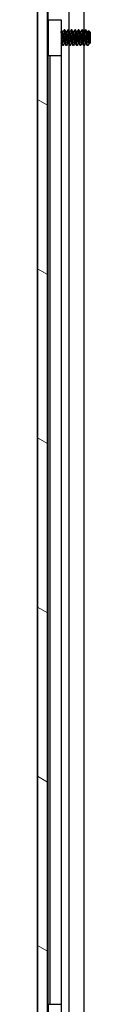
# Model space of a CAD drawing. Header units: millimetres. Extents: x 80 to 2248, y 80 to 1719.
# Tile 53 of 79: x 1128 to 1137, y 988 to 1166. Entities that reach past the tile are written whole.
import ezdxf

# ---------------------------------------------------------------- set-up
doc = ezdxf.new("R2010")
doc.units = ezdxf.units.MM
doc.header["$LTSCALE"] = 8.333333
doc.layers.add('Hatch (ANSI)', color=7, linetype='Continuous', lineweight=18)
doc.layers.add('Visible (ANSI)', color=7, linetype='Continuous', lineweight=25)

msp = doc.modelspace()

# ---------------------------------------------------------------- hatches: boundary and pattern name
at = {"layer": 'Hatch (ANSI)'}
h = msp.add_hatch(dxfattribs=at)
h.set_pattern_fill('ANSI31', color=256, scale=211.666667, angle=105, style=0)
h.set_pattern_definition([(150, (0, 0), (-13.22917, -22.9136), [])])
h.paths.add_polyline_path([(1127.9292, 547.3135), (1129.7326, 547.3135), (1129.7326, 1244.3149), (1127.9292, 1244.3149)])

# ---------------------------------------------------------------- linework, layer by layer
at = {"layer": 'Visible (ANSI)'}
for p, q in [((1127.9292, 1244.3149), (1127.9292, 547.3135)), ((1129.7326, 547.3135), (1129.7326, 1244.3149)), ((1127.9161, 556.7242), (1127.9161, 1234.9042)), ((1129.7451, 1234.9042), (1129.7451, 1163.8225)), ((1133.562, 1234.9042), (1133.562, 1163.7646)), ((1136.2687, 1234.9042), (1136.2687, 1163.507)), ((1129.8761, 1165.7642), (1132.1761, 1165.7642)), ((1129.8761, 1159.2642), (1129.8761, 1165.7642)), ((1132.1761, 1165.7642), (1132.1761, 1159.2642)), ((1129.8761, 1163.6915), (1129.7326, 1163.835)), ((1132.189, 1163.9366), (1132.1761, 1163.9366)), ((1132.5065, 1163.507), (1132.4368, 1163.507)), ((1132.824, 1163.9366), (1132.7446, 1163.9366)), ((1133.1415, 1163.507), (1133.0718, 1163.507)), ((1133.459, 1163.9366), (1133.3796, 1163.9366)), ((1133.7765, 1163.507), (1133.7068, 1163.507)), ((1134.094, 1163.9366), (1134.0146, 1163.9366)), ((1134.4115, 1163.507), (1134.3418, 1163.507)), ((1134.729, 1163.9366), (1134.6496, 1163.9366)), ((1135.0465, 1163.507), (1134.9768, 1163.507)), ((1135.364, 1163.9366), (1135.2846, 1163.9366)), ((1135.6815, 1163.507), (1135.6118, 1163.507)), ((1135.999, 1163.9366), (1135.9196, 1163.9366)), ((1136.3165, 1163.507), (1136.2468, 1163.507)), ((1136.634, 1163.9366), (1136.5546, 1163.9366)), ((1136.9515, 1163.507), (1136.8818, 1163.507)), ((1137.4542, 1163.4604), (1137.1141, 1163.8005)), ((1137.4542, 1161.5681), (1137.4542, 1163.4604)), ((1129.7912, 1161.252), (1129.7326, 1161.1934)), ((1129.7451, 1161.2059), (1129.7451, 986.0225)), ((1132.1801, 1161.5214), (1132.1761, 1161.5214)), ((1132.5065, 1161.0918), (1132.4271, 1161.0918)), ((1132.8151, 1161.5214), (1132.7446, 1161.5214)), ((1133.1415, 1161.0918), (1133.0621, 1161.0918)), ((1133.4501, 1161.5214), (1133.3796, 1161.5214)), ((1133.562, 1161.3219), (1133.562, 986.0064)), ((1133.7765, 1161.0918), (1133.6971, 1161.0918)), ((1134.0851, 1161.5214), (1134.0146, 1161.5214)), ((1134.4115, 1161.0918), (1134.3321, 1161.0918)), ((1134.7201, 1161.5214), (1134.6496, 1161.5214)), ((1135.0465, 1161.0918), (1134.9671, 1161.0918)), ((1135.3551, 1161.5214), (1135.2846, 1161.5214)), ((1135.6815, 1161.0918), (1135.6021, 1161.0918)), ((1135.9901, 1161.5214), (1135.9196, 1161.5214)), ((1136.3165, 1161.0918), (1136.2371, 1161.0918)), ((1136.2687, 1161.0918), (1136.2687, 985.7098)), ((1136.6251, 1161.5214), (1136.5546, 1161.5214)), ((1136.9515, 1161.0918), (1136.8721, 1161.0918)), ((1137.2601, 1161.5214), (1137.1896, 1161.5214)), ((1137.4542, 1161.5681), (1137.3184, 1161.4322)), ((1132.1761, 1159.2642), (1129.8761, 1159.2642)), ((1130.1261, 1159.2642), (1130.1261, 987.9642)), ((1132.1581, 1159.2642), (1132.1581, 987.9642)), ((1129.8761, 987.9642), (1132.1761, 987.9642)), ((1129.8761, 981.4642), (1129.8761, 987.9642)), ((1132.1761, 987.9642), (1132.1761, 981.4642))]:
    msp.add_line(p, q, dxfattribs=at)
msp.add_ellipse((1132.2728, 1162.5142), major_axis=(0, -0.343), ratio=0.10685664, start_param=0.4127074, end_param=2.72888525, dxfattribs=at)
for points, knots in [([(1129.8761, 1163.2439), (1129.8459, 1163.3895), (1129.8226, 1163.4977), (1129.7798, 1163.6601), (1129.756, 1163.7341), (1129.7326, 1163.7902)], [-0.0742172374, -0.0742172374, -0.0742172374, -0.0742172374, -0.0413165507, -0.0413165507, -0.0010735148, -0.0010735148, -0.0010735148, -0.0010735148]), ([(1132.1761, 1163.0643), (1132.1905, 1163.0454), (1132.2038, 1163.0258), (1132.2322, 1162.9781), (1132.2464, 1162.9493), (1132.2704, 1162.8898), (1132.2801, 1162.8587), (1132.2875, 1162.8284)], [0.0124956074, 0.0124956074, 0.0124956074, 0.0124956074, 0.0195994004, 0.0195994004, 0.029259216, 0.029259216, 0.0392505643, 0.0392505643, 0.0392505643, 0.0392505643]), ([(1137.1054, 1163.7974), (1137.1121, 1163.8095), (1137.1194, 1163.7986), (1137.1356, 1163.7253), (1137.1446, 1163.6544), (1137.1598, 1163.4796), (1137.1674, 1163.3647), (1137.1855, 1163.0699), (1137.1939, 1162.9288), (1137.2076, 1162.6912), (1137.2128, 1162.5991), (1137.2244, 1162.3886), (1137.2296, 1162.2915), (1137.2333, 1162.2216)], [-0.187234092, -0.187234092, -0.187234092, -0.187234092, -0.148477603, -0.148477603, -0.102508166, -0.102508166, -0.066538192, -0.066538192, -0.038974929, -0.038974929, -0.021985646, -0.021985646, -0.000001, -0.000001, -0.000001, -0.000001]), ([(1129.7326, 1161.7704), (1129.7357, 1161.7227), (1129.7388, 1161.6775), (1129.7508, 1161.5138), (1129.7597, 1161.4177), (1129.7736, 1161.3111), (1129.7795, 1161.2729), (1129.7868, 1161.2597)], [-0.196810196, -0.196810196, -0.196810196, -0.196810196, -0.170743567, -0.170743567, -0.096248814, -0.096248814, -0.049528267, -0.049528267, -0.049528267, -0.049528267]), ([(1132.2875, 1162.2), (1132.277, 1162.1569), (1132.2615, 1162.1121), (1132.2232, 1162.0329), (1132.2014, 1161.9972), (1132.1761, 1161.9641)], [0, 0, 0, 0, 0.0142453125, 0.0142453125, 0.0267228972, 0.0267228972, 0.0267228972, 0.0267228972]), ([(1137.2333, 1162.2216), (1137.2379, 1162.1352), (1137.2432, 1162.043), (1137.2553, 1161.8658), (1137.2609, 1161.7935), (1137.275, 1161.6328), (1137.2836, 1161.5568), (1137.2985, 1161.4629), (1137.306, 1161.426), (1137.3169, 1161.431), (1137.3177, 1161.4315), (1137.3184, 1161.4322)], [-0.235586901, -0.235586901, -0.235586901, -0.235586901, -0.203660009, -0.203660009, -0.177946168, -0.177946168, -0.13906218, -0.13906218, -0.107080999, -0.107080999, -0.104838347, -0.104838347, -0.104838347, -0.104838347])]:
    msp.add_open_spline(points, degree=3, knots=knots, dxfattribs=at)
for points, weights in [([(1129.8342, 1162.1576), (1129.7841, 1162.9113), (1129.7326, 1163.4819)], [1, 0.872099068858, 0.988403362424]), ([(1132.4536, 1163.4753), (1132.4502, 1163.4833), (1132.4469, 1163.4893)], [0.933012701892, 0.933012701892, 0.933963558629]), ([(1132.533, 1163.4753), (1132.5195, 1163.507), (1132.5065, 1163.507)], [0.933012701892, 0.933012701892, 0.948156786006]), ([(1133.0886, 1163.4753), (1133.0852, 1163.4833), (1133.0819, 1163.4893)], [0.933012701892, 0.933012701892, 0.933963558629]), ([(1133.168, 1163.4753), (1133.1545, 1163.507), (1133.1415, 1163.507)], [0.933012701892, 0.933012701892, 0.948156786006]), ([(1133.7236, 1163.4753), (1133.7202, 1163.4833), (1133.7169, 1163.4893)], [0.933012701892, 0.933012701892, 0.933963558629]), ([(1133.803, 1163.4753), (1133.7895, 1163.507), (1133.7765, 1163.507)], [0.933012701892, 0.933012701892, 0.948156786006]), ([(1134.3586, 1163.4753), (1134.3552, 1163.4833), (1134.3519, 1163.4893)], [0.933012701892, 0.933012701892, 0.933963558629]), ([(1134.438, 1163.4753), (1134.4245, 1163.507), (1134.4115, 1163.507)], [0.933012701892, 0.933012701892, 0.948156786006]), ([(1134.9936, 1163.4753), (1134.9902, 1163.4833), (1134.9869, 1163.4893)], [0.933012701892, 0.933012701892, 0.933963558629]), ([(1135.073, 1163.4753), (1135.0595, 1163.507), (1135.0465, 1163.507)], [0.933012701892, 0.933012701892, 0.948156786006]), ([(1135.6286, 1163.4753), (1135.6252, 1163.4833), (1135.6219, 1163.4893)], [0.933012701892, 0.933012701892, 0.933963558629]), ([(1135.708, 1163.4753), (1135.6945, 1163.507), (1135.6815, 1163.507)], [0.933012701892, 0.933012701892, 0.948156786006]), ([(1136.2636, 1163.4753), (1136.2602, 1163.4833), (1136.2569, 1163.4893)], [0.933012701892, 0.933012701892, 0.933963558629]), ([(1136.343, 1163.4753), (1136.3295, 1163.507), (1136.3165, 1163.507)], [0.933012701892, 0.933012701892, 0.948156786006]), ([(1136.8986, 1163.4753), (1136.8952, 1163.4833), (1136.8919, 1163.4893)], [0.933012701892, 0.933012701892, 0.933963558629]), ([(1136.978, 1163.4753), (1136.9645, 1163.507), (1136.9515, 1163.507)], [0.933012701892, 0.933012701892, 0.948156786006]), ([(1129.7549, 1162.1576), (1129.7443, 1162.3162), (1129.7326, 1162.48)], [1, 0.97005869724, 0.95350025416]), ([(1129.8761, 1161.6279), (1129.8537, 1161.8646), (1129.8342, 1162.1576)], [0.935553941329, 0.946059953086, 1]), ([(1132.2949, 1162.1576), (1132.2929, 1162.1868), (1132.2909, 1162.2163)], [1, 0.994352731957, 0.989181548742])]:
    msp.add_rational_spline(points, weights, degree=2, dxfattribs=at)
for points, weights, knots in [([(1132.2361, 1162.9686), (1132.2109, 1163.2903), (1132.189, 1163.5284), (1132.1828, 1163.5962), (1132.1761, 1163.6541)], [0.933718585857, 0.939889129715, 1, 0.982109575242, 0.968997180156], [0.56824298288, 0.56824298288, 0.56824298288, 0.57291666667, 0.57291666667, 0.57430766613, 0.57430766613, 0.57430766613]), ([(1132.3742, 1162.1576), (1132.3213, 1162.9526), (1132.2684, 1163.5284), (1132.2309, 1163.9366), (1132.189, 1163.9366)], [1, 0.866025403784, 1, 0.901162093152, 0.948156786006], [0.5, 0.5, 0.5, 0.5104166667, 0.5104166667, 0.5181014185, 0.5181014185, 0.5181014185]), ([(1132.7446, 1161.5214), (1132.7307, 1161.5214), (1132.7182, 1161.5574), (1132.6653, 1161.7104), (1132.6124, 1162.2653), (1132.5595, 1162.8202), (1132.5065, 1163.2221), (1132.482, 1163.4086), (1132.4536, 1163.4753)], [0.948156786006, 0.964863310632, 1, 0.866025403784, 1, 0.866025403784, 1, 0.933012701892, 0.933012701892], [0.4868514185, 0.4868514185, 0.4868514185, 0.4895833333, 0.4895833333, 0.5, 0.5, 0.5104166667, 0.5104166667, 0.515625, 0.515625, 0.515625]), ([(1132.8067, 1161.5363), (1132.802, 1161.5446), (1132.7976, 1161.5574), (1132.7447, 1161.7104), (1132.6917, 1162.2653), (1132.6388, 1162.8202), (1132.5859, 1163.2221), (1132.5614, 1163.4086), (1132.533, 1163.4753)], [0.97681455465, 0.987180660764, 1, 0.866025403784, 1, 0.866025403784, 1, 0.933012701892, 0.933012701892], [0.4885866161, 0.4885866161, 0.4885866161, 0.4895833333, 0.4895833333, 0.5, 0.5, 0.5104166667, 0.5104166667, 0.515625, 0.515625, 0.515625]), ([(1132.9299, 1162.1576), (1132.877, 1162.9526), (1132.824, 1163.5284), (1132.7797, 1164.0109), (1132.7321, 1163.9257)], [1, 0.866025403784, 1, 0.885247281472, 0.96707192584], [0.5, 0.5, 0.5, 0.5104166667, 0.5104166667, 0.519338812, 0.519338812, 0.519338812]), ([(1133.0092, 1162.1576), (1132.9563, 1162.9526), (1132.9034, 1163.5284), (1132.8659, 1163.9366), (1132.824, 1163.9366)], [1, 0.866025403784, 1, 0.901162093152, 0.948156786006], [0.4375, 0.4375, 0.4375, 0.4479166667, 0.4479166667, 0.4556014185, 0.4556014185, 0.4556014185]), ([(1133.3796, 1161.5214), (1133.3657, 1161.5214), (1133.3532, 1161.5574), (1133.3003, 1161.7104), (1133.2474, 1162.2653), (1133.1945, 1162.8202), (1133.1415, 1163.2221), (1133.117, 1163.4086), (1133.0886, 1163.4753)], [0.948156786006, 0.964863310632, 1, 0.866025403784, 1, 0.866025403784, 1, 0.933012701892, 0.933012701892], [0.4243514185, 0.4243514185, 0.4243514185, 0.4270833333, 0.4270833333, 0.4375, 0.4375, 0.4479166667, 0.4479166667, 0.453125, 0.453125, 0.453125]), ([(1133.4417, 1161.5363), (1133.437, 1161.5446), (1133.4326, 1161.5574), (1133.3797, 1161.7104), (1133.3267, 1162.2653), (1133.2738, 1162.8202), (1133.2209, 1163.2221), (1133.1964, 1163.4086), (1133.168, 1163.4753)], [0.97681455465, 0.987180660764, 1, 0.866025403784, 1, 0.866025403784, 1, 0.933012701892, 0.933012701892], [0.4260866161, 0.4260866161, 0.4260866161, 0.4270833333, 0.4270833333, 0.4375, 0.4375, 0.4479166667, 0.4479166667, 0.453125, 0.453125, 0.453125]), ([(1133.5649, 1162.1576), (1133.512, 1162.9526), (1133.459, 1163.5284), (1133.4147, 1164.0109), (1133.3671, 1163.9257)], [1, 0.866025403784, 1, 0.885247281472, 0.96707192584], [0.4375, 0.4375, 0.4375, 0.4479166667, 0.4479166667, 0.456838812, 0.456838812, 0.456838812]), ([(1133.6442, 1162.1576), (1133.5913, 1162.9526), (1133.5384, 1163.5284), (1133.5009, 1163.9366), (1133.459, 1163.9366)], [1, 0.866025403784, 1, 0.901162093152, 0.948156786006], [0.375, 0.375, 0.375, 0.3854166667, 0.3854166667, 0.3931014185, 0.3931014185, 0.3931014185]), ([(1134.0146, 1161.5214), (1134.0007, 1161.5214), (1133.9882, 1161.5574), (1133.9353, 1161.7104), (1133.8824, 1162.2653), (1133.8295, 1162.8202), (1133.7765, 1163.2221), (1133.752, 1163.4086), (1133.7236, 1163.4753)], [0.948156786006, 0.964863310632, 1, 0.866025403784, 1, 0.866025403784, 1, 0.933012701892, 0.933012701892], [0.3618514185, 0.3618514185, 0.3618514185, 0.3645833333, 0.3645833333, 0.375, 0.375, 0.3854166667, 0.3854166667, 0.390625, 0.390625, 0.390625]), ([(1134.0767, 1161.5363), (1134.072, 1161.5446), (1134.0676, 1161.5574), (1134.0147, 1161.7104), (1133.9617, 1162.2653), (1133.9088, 1162.8202), (1133.8559, 1163.2221), (1133.8314, 1163.4086), (1133.803, 1163.4753)], [0.97681455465, 0.987180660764, 1, 0.866025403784, 1, 0.866025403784, 1, 0.933012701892, 0.933012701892], [0.3635866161, 0.3635866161, 0.3635866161, 0.3645833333, 0.3645833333, 0.375, 0.375, 0.3854166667, 0.3854166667, 0.390625, 0.390625, 0.390625]), ([(1134.1999, 1162.1576), (1134.147, 1162.9526), (1134.094, 1163.5284), (1134.0497, 1164.0109), (1134.0021, 1163.9257)], [1, 0.866025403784, 1, 0.885247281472, 0.96707192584], [0.375, 0.375, 0.375, 0.3854166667, 0.3854166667, 0.394338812, 0.394338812, 0.394338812]), ([(1134.2792, 1162.1576), (1134.2263, 1162.9526), (1134.1734, 1163.5284), (1134.1359, 1163.9366), (1134.094, 1163.9366)], [1, 0.866025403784, 1, 0.901162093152, 0.948156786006], [0.3125, 0.3125, 0.3125, 0.3229166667, 0.3229166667, 0.3306014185, 0.3306014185, 0.3306014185]), ([(1134.6496, 1161.5214), (1134.6357, 1161.5214), (1134.6232, 1161.5574), (1134.5703, 1161.7104), (1134.5174, 1162.2653), (1134.4645, 1162.8202), (1134.4115, 1163.2221), (1134.387, 1163.4086), (1134.3586, 1163.4753)], [0.948156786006, 0.964863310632, 1, 0.866025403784, 1, 0.866025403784, 1, 0.933012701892, 0.933012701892], [0.2993514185, 0.2993514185, 0.2993514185, 0.3020833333, 0.3020833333, 0.3125, 0.3125, 0.3229166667, 0.3229166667, 0.328125, 0.328125, 0.328125]), ([(1134.7117, 1161.5363), (1134.707, 1161.5446), (1134.7026, 1161.5574), (1134.6497, 1161.7104), (1134.5967, 1162.2653), (1134.5438, 1162.8202), (1134.4909, 1163.2221), (1134.4664, 1163.4086), (1134.438, 1163.4753)], [0.97681455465, 0.987180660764, 1, 0.866025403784, 1, 0.866025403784, 1, 0.933012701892, 0.933012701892], [0.3010866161, 0.3010866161, 0.3010866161, 0.3020833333, 0.3020833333, 0.3125, 0.3125, 0.3229166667, 0.3229166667, 0.328125, 0.328125, 0.328125]), ([(1134.8349, 1162.1576), (1134.782, 1162.9526), (1134.729, 1163.5284), (1134.6847, 1164.0109), (1134.6371, 1163.9257)], [1, 0.866025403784, 1, 0.885247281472, 0.96707192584], [0.3125, 0.3125, 0.3125, 0.3229166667, 0.3229166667, 0.331838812, 0.331838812, 0.331838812]), ([(1134.9142, 1162.1576), (1134.8613, 1162.9526), (1134.8084, 1163.5284), (1134.7709, 1163.9366), (1134.729, 1163.9366)], [1, 0.866025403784, 1, 0.901162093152, 0.948156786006], [0.25, 0.25, 0.25, 0.2604166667, 0.2604166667, 0.2681014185, 0.2681014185, 0.2681014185]), ([(1135.2846, 1161.5214), (1135.2707, 1161.5214), (1135.2582, 1161.5574), (1135.2053, 1161.7104), (1135.1524, 1162.2653), (1135.0995, 1162.8202), (1135.0465, 1163.2221), (1135.022, 1163.4086), (1134.9936, 1163.4753)], [0.948156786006, 0.964863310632, 1, 0.866025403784, 1, 0.866025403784, 1, 0.933012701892, 0.933012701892], [0.2368514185, 0.2368514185, 0.2368514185, 0.2395833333, 0.2395833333, 0.25, 0.25, 0.2604166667, 0.2604166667, 0.265625, 0.265625, 0.265625]), ([(1135.3467, 1161.5363), (1135.342, 1161.5446), (1135.3376, 1161.5574), (1135.2847, 1161.7104), (1135.2317, 1162.2653), (1135.1788, 1162.8202), (1135.1259, 1163.2221), (1135.1014, 1163.4086), (1135.073, 1163.4753)], [0.97681455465, 0.987180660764, 1, 0.866025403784, 1, 0.866025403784, 1, 0.933012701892, 0.933012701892], [0.2385866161, 0.2385866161, 0.2385866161, 0.2395833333, 0.2395833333, 0.25, 0.25, 0.2604166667, 0.2604166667, 0.265625, 0.265625, 0.265625]), ([(1135.4699, 1162.1576), (1135.417, 1162.9526), (1135.364, 1163.5284), (1135.3197, 1164.0109), (1135.2721, 1163.9257)], [1, 0.866025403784, 1, 0.885247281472, 0.96707192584], [0.25, 0.25, 0.25, 0.2604166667, 0.2604166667, 0.269338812, 0.269338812, 0.269338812]), ([(1135.5492, 1162.1576), (1135.4963, 1162.9526), (1135.4434, 1163.5284), (1135.4059, 1163.9366), (1135.364, 1163.9366)], [1, 0.866025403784, 1, 0.901162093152, 0.948156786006], [0.1875, 0.1875, 0.1875, 0.1979166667, 0.1979166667, 0.2056014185, 0.2056014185, 0.2056014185]), ([(1135.9196, 1161.5214), (1135.9057, 1161.5214), (1135.8932, 1161.5574), (1135.8403, 1161.7104), (1135.7874, 1162.2653), (1135.7345, 1162.8202), (1135.6815, 1163.2221), (1135.657, 1163.4086), (1135.6286, 1163.4753)], [0.948156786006, 0.964863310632, 1, 0.866025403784, 1, 0.866025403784, 1, 0.933012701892, 0.933012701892], [0.1743514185, 0.1743514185, 0.1743514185, 0.1770833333, 0.1770833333, 0.1875, 0.1875, 0.1979166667, 0.1979166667, 0.203125, 0.203125, 0.203125]), ([(1135.9817, 1161.5363), (1135.977, 1161.5446), (1135.9726, 1161.5574), (1135.9197, 1161.7104), (1135.8667, 1162.2653), (1135.8138, 1162.8202), (1135.7609, 1163.2221), (1135.7364, 1163.4086), (1135.708, 1163.4753)], [0.97681455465, 0.987180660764, 1, 0.866025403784, 1, 0.866025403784, 1, 0.933012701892, 0.933012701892], [0.1760866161, 0.1760866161, 0.1760866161, 0.1770833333, 0.1770833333, 0.1875, 0.1875, 0.1979166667, 0.1979166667, 0.203125, 0.203125, 0.203125]), ([(1136.1049, 1162.1576), (1136.052, 1162.9526), (1135.999, 1163.5284), (1135.9547, 1164.0109), (1135.9071, 1163.9257)], [1, 0.866025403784, 1, 0.885247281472, 0.96707192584], [0.1875, 0.1875, 0.1875, 0.1979166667, 0.1979166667, 0.206838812, 0.206838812, 0.206838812]), ([(1136.1842, 1162.1576), (1136.1313, 1162.9526), (1136.0784, 1163.5284), (1136.0409, 1163.9366), (1135.999, 1163.9366)], [1, 0.866025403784, 1, 0.901162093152, 0.948156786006], [0.125, 0.125, 0.125, 0.1354166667, 0.1354166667, 0.1431014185, 0.1431014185, 0.1431014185]), ([(1136.5546, 1161.5214), (1136.5407, 1161.5214), (1136.5282, 1161.5574), (1136.4753, 1161.7104), (1136.4224, 1162.2653), (1136.3695, 1162.8202), (1136.3165, 1163.2221), (1136.292, 1163.4086), (1136.2636, 1163.4753)], [0.948156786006, 0.964863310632, 1, 0.866025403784, 1, 0.866025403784, 1, 0.933012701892, 0.933012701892], [0.1118514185, 0.1118514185, 0.1118514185, 0.1145833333, 0.1145833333, 0.125, 0.125, 0.1354166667, 0.1354166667, 0.140625, 0.140625, 0.140625]), ([(1136.6167, 1161.5363), (1136.612, 1161.5446), (1136.6076, 1161.5574), (1136.5547, 1161.7104), (1136.5017, 1162.2653), (1136.4488, 1162.8202), (1136.3959, 1163.2221), (1136.3714, 1163.4086), (1136.343, 1163.4753)], [0.97681455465, 0.987180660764, 1, 0.866025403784, 1, 0.866025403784, 1, 0.933012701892, 0.933012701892], [0.1135866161, 0.1135866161, 0.1135866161, 0.1145833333, 0.1145833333, 0.125, 0.125, 0.1354166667, 0.1354166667, 0.140625, 0.140625, 0.140625]), ([(1136.7399, 1162.1576), (1136.687, 1162.9526), (1136.634, 1163.5284), (1136.5897, 1164.0109), (1136.5421, 1163.9257)], [1, 0.866025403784, 1, 0.885247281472, 0.96707192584], [0.125, 0.125, 0.125, 0.1354166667, 0.1354166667, 0.144338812, 0.144338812, 0.144338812]), ([(1136.8192, 1162.1576), (1136.7663, 1162.9526), (1136.7134, 1163.5284), (1136.6759, 1163.9366), (1136.634, 1163.9366)], [1, 0.866025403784, 1, 0.901162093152, 0.948156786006], [0.0625, 0.0625, 0.0625, 0.0729166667, 0.0729166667, 0.0806014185, 0.0806014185, 0.0806014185]), ([(1137.1896, 1161.5214), (1137.1757, 1161.5214), (1137.1632, 1161.5574), (1137.1103, 1161.7104), (1137.0574, 1162.2653), (1137.0045, 1162.8202), (1136.9515, 1163.2221), (1136.927, 1163.4086), (1136.8986, 1163.4753)], [0.948156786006, 0.964863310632, 1, 0.866025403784, 1, 0.866025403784, 1, 0.933012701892, 0.933012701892], [0.0493514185, 0.0493514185, 0.0493514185, 0.0520833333, 0.0520833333, 0.0625, 0.0625, 0.0729166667, 0.0729166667, 0.078125, 0.078125, 0.078125]), ([(1137.2517, 1161.5363), (1137.247, 1161.5446), (1137.2426, 1161.5574), (1137.1897, 1161.7104), (1137.1367, 1162.2653), (1137.0838, 1162.8202), (1137.0309, 1163.2221), (1137.0064, 1163.4086), (1136.978, 1163.4753)], [0.97681455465, 0.987180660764, 1, 0.866025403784, 1, 0.866025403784, 1, 0.933012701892, 0.933012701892], [0.0510866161, 0.0510866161, 0.0510866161, 0.0520833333, 0.0520833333, 0.0625, 0.0625, 0.0729166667, 0.0729166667, 0.078125, 0.078125, 0.078125]), ([(1129.8761, 1161.1002), (1129.8681, 1161.1127), (1129.8607, 1161.1434), (1129.8078, 1161.3626), (1129.7549, 1162.1576)], [0.964249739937, 0.978756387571, 1, 0.866025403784, 1], [0.80043162, 0.80043162, 0.80043162, 0.8020833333, 0.8020833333, 0.8125, 0.8125, 0.8125]), ([(1132.4271, 1161.0918), (1132.4132, 1161.0918), (1132.4007, 1161.1434), (1132.3478, 1161.3626), (1132.2949, 1162.1576)], [0.948156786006, 0.964863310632, 1, 0.866025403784, 1], [0.5493514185, 0.5493514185, 0.5493514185, 0.5520833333, 0.5520833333, 0.5625, 0.5625, 0.5625]), ([(1132.5202, 1161.1043), (1132.4988, 1161.066), (1132.4801, 1161.1434), (1132.4272, 1161.3626), (1132.3742, 1162.1576)], [0.936434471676, 0.948152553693, 1, 0.866025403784, 1], [0.4855521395, 0.4855521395, 0.4855521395, 0.4895833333, 0.4895833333, 0.5, 0.5, 0.5]), ([(1133.0621, 1161.0918), (1133.0482, 1161.0918), (1133.0357, 1161.1434), (1132.9828, 1161.3626), (1132.9299, 1162.1576)], [0.948156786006, 0.964863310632, 1, 0.866025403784, 1], [0.4868514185, 0.4868514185, 0.4868514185, 0.4895833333, 0.4895833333, 0.5, 0.5, 0.5]), ([(1133.1552, 1161.1043), (1133.1338, 1161.066), (1133.1151, 1161.1434), (1133.0622, 1161.3626), (1133.0092, 1162.1576)], [0.936434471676, 0.948152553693, 1, 0.866025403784, 1], [0.4230521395, 0.4230521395, 0.4230521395, 0.4270833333, 0.4270833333, 0.4375, 0.4375, 0.4375]), ([(1133.6971, 1161.0918), (1133.6832, 1161.0918), (1133.6707, 1161.1434), (1133.6178, 1161.3626), (1133.5649, 1162.1576)], [0.948156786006, 0.964863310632, 1, 0.866025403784, 1], [0.4243514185, 0.4243514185, 0.4243514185, 0.4270833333, 0.4270833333, 0.4375, 0.4375, 0.4375]), ([(1133.7902, 1161.1043), (1133.7688, 1161.066), (1133.7501, 1161.1434), (1133.6972, 1161.3626), (1133.6442, 1162.1576)], [0.936434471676, 0.948152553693, 1, 0.866025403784, 1], [0.3605521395, 0.3605521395, 0.3605521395, 0.3645833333, 0.3645833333, 0.375, 0.375, 0.375]), ([(1134.3321, 1161.0918), (1134.3182, 1161.0918), (1134.3057, 1161.1434), (1134.2528, 1161.3626), (1134.1999, 1162.1576)], [0.948156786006, 0.964863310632, 1, 0.866025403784, 1], [0.3618514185, 0.3618514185, 0.3618514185, 0.3645833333, 0.3645833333, 0.375, 0.375, 0.375]), ([(1134.4252, 1161.1043), (1134.4038, 1161.066), (1134.3851, 1161.1434), (1134.3322, 1161.3626), (1134.2792, 1162.1576)], [0.936434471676, 0.948152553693, 1, 0.866025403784, 1], [0.2980521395, 0.2980521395, 0.2980521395, 0.3020833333, 0.3020833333, 0.3125, 0.3125, 0.3125]), ([(1134.9671, 1161.0918), (1134.9532, 1161.0918), (1134.9407, 1161.1434), (1134.8878, 1161.3626), (1134.8349, 1162.1576)], [0.948156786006, 0.964863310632, 1, 0.866025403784, 1], [0.2993514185, 0.2993514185, 0.2993514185, 0.3020833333, 0.3020833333, 0.3125, 0.3125, 0.3125]), ([(1135.0602, 1161.1043), (1135.0388, 1161.066), (1135.0201, 1161.1434), (1134.9672, 1161.3626), (1134.9142, 1162.1576)], [0.936434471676, 0.948152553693, 1, 0.866025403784, 1], [0.2355521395, 0.2355521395, 0.2355521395, 0.2395833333, 0.2395833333, 0.25, 0.25, 0.25]), ([(1135.6021, 1161.0918), (1135.5882, 1161.0918), (1135.5757, 1161.1434), (1135.5228, 1161.3626), (1135.4699, 1162.1576)], [0.948156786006, 0.964863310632, 1, 0.866025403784, 1], [0.2368514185, 0.2368514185, 0.2368514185, 0.2395833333, 0.2395833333, 0.25, 0.25, 0.25]), ([(1135.6952, 1161.1043), (1135.6738, 1161.066), (1135.6551, 1161.1434), (1135.6022, 1161.3626), (1135.5492, 1162.1576)], [0.936434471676, 0.948152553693, 1, 0.866025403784, 1], [0.1730521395, 0.1730521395, 0.1730521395, 0.1770833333, 0.1770833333, 0.1875, 0.1875, 0.1875]), ([(1136.2371, 1161.0918), (1136.2232, 1161.0918), (1136.2107, 1161.1434), (1136.1578, 1161.3626), (1136.1049, 1162.1576)], [0.948156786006, 0.964863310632, 1, 0.866025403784, 1], [0.1743514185, 0.1743514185, 0.1743514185, 0.1770833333, 0.1770833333, 0.1875, 0.1875, 0.1875]), ([(1136.3302, 1161.1043), (1136.3088, 1161.066), (1136.2901, 1161.1434), (1136.2372, 1161.3626), (1136.1842, 1162.1576)], [0.936434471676, 0.948152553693, 1, 0.866025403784, 1], [0.1105521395, 0.1105521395, 0.1105521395, 0.1145833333, 0.1145833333, 0.125, 0.125, 0.125]), ([(1136.8721, 1161.0918), (1136.8582, 1161.0918), (1136.8457, 1161.1434), (1136.7928, 1161.3626), (1136.7399, 1162.1576)], [0.948156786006, 0.964863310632, 1, 0.866025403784, 1], [0.1118514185, 0.1118514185, 0.1118514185, 0.1145833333, 0.1145833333, 0.125, 0.125, 0.125]), ([(1136.9652, 1161.1043), (1136.9438, 1161.066), (1136.9251, 1161.1434), (1136.8722, 1161.3626), (1136.8192, 1162.1576)], [0.936434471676, 0.948152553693, 1, 0.866025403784, 1], [0.0480521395, 0.0480521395, 0.0480521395, 0.0520833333, 0.0520833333, 0.0625, 0.0625, 0.0625])]:
    msp.add_rational_spline(points, weights, degree=2, knots=knots, dxfattribs=at)
for points in [[(1132.2027, 1163.9242), (1132.2839, 1163.7791), (1132.3651, 1163.634), (1132.4469, 1163.4893)], [(1132.4976, 1163.507), (1132.576, 1163.6465), (1132.6541, 1163.786), (1132.7321, 1163.9257)], [(1132.8377, 1163.9242), (1132.9189, 1163.7791), (1133.0001, 1163.634), (1133.0819, 1163.4893)], [(1133.1326, 1163.507), (1133.211, 1163.6465), (1133.2891, 1163.786), (1133.3671, 1163.9257)], [(1133.4727, 1163.9242), (1133.5539, 1163.7791), (1133.6351, 1163.634), (1133.7169, 1163.4893)], [(1133.7676, 1163.507), (1133.846, 1163.6465), (1133.9241, 1163.786), (1134.0021, 1163.9257)], [(1134.1077, 1163.9242), (1134.1889, 1163.7791), (1134.2701, 1163.634), (1134.3519, 1163.4893)], [(1134.4026, 1163.507), (1134.481, 1163.6465), (1134.5591, 1163.786), (1134.6371, 1163.9257)], [(1134.7427, 1163.9242), (1134.8239, 1163.7791), (1134.9051, 1163.634), (1134.9869, 1163.4893)], [(1135.0376, 1163.507), (1135.116, 1163.6465), (1135.1941, 1163.786), (1135.2721, 1163.9257)], [(1135.3777, 1163.9242), (1135.4589, 1163.7791), (1135.5401, 1163.634), (1135.6219, 1163.4893)], [(1135.6726, 1163.507), (1135.751, 1163.6465), (1135.8291, 1163.786), (1135.9071, 1163.9257)], [(1136.0127, 1163.9242), (1136.0939, 1163.7791), (1136.1751, 1163.634), (1136.2569, 1163.4893)], [(1136.3076, 1163.507), (1136.386, 1163.6465), (1136.4641, 1163.786), (1136.5421, 1163.9257)], [(1136.6477, 1163.9242), (1136.7289, 1163.7791), (1136.8101, 1163.634), (1136.8919, 1163.4893)], [(1136.9426, 1163.507), (1136.997, 1163.6037), (1137.0512, 1163.7005), (1137.1054, 1163.7974)], [(1129.8746, 1161.1028), (1129.8454, 1161.1551), (1129.8161, 1161.2074), (1129.7868, 1161.2597)], [(1132.4146, 1161.1028), (1132.3353, 1161.2448), (1132.2559, 1161.3867), (1132.1761, 1161.5284)], [(1132.7543, 1161.5214), (1132.676, 1161.3826), (1132.598, 1161.2435), (1132.5202, 1161.1043)], [(1133.0496, 1161.1028), (1132.9688, 1161.2474), (1132.8879, 1161.3919), (1132.8067, 1161.5363)], [(1133.3893, 1161.5214), (1133.311, 1161.3826), (1133.233, 1161.2435), (1133.1552, 1161.1043)], [(1133.6846, 1161.1028), (1133.6038, 1161.2474), (1133.5229, 1161.3919), (1133.4417, 1161.5363)], [(1134.0243, 1161.5214), (1133.946, 1161.3826), (1133.868, 1161.2435), (1133.7902, 1161.1043)], [(1134.3196, 1161.1028), (1134.2388, 1161.2474), (1134.1579, 1161.3919), (1134.0767, 1161.5363)], [(1134.6593, 1161.5214), (1134.581, 1161.3826), (1134.503, 1161.2435), (1134.4252, 1161.1043)], [(1134.9546, 1161.1028), (1134.8738, 1161.2474), (1134.7929, 1161.3919), (1134.7117, 1161.5363)], [(1135.2943, 1161.5214), (1135.216, 1161.3826), (1135.138, 1161.2435), (1135.0602, 1161.1043)], [(1135.5896, 1161.1028), (1135.5088, 1161.2474), (1135.4279, 1161.3919), (1135.3467, 1161.5363)], [(1135.9293, 1161.5214), (1135.851, 1161.3826), (1135.773, 1161.2435), (1135.6952, 1161.1043)], [(1136.2246, 1161.1028), (1136.1438, 1161.2474), (1136.0629, 1161.3919), (1135.9817, 1161.5363)], [(1136.5643, 1161.5214), (1136.486, 1161.3826), (1136.408, 1161.2435), (1136.3302, 1161.1043)], [(1136.8596, 1161.1028), (1136.7788, 1161.2474), (1136.6979, 1161.3919), (1136.6167, 1161.5363)], [(1137.1993, 1161.5214), (1137.121, 1161.3826), (1137.043, 1161.2435), (1136.9652, 1161.1043)], [(1137.3082, 1161.4358), (1137.2894, 1161.4693), (1137.2705, 1161.5028), (1137.2517, 1161.5363)]]:
    msp.add_open_spline(points, degree=3, dxfattribs=at)

doc.saveas('drawing.dxf')
